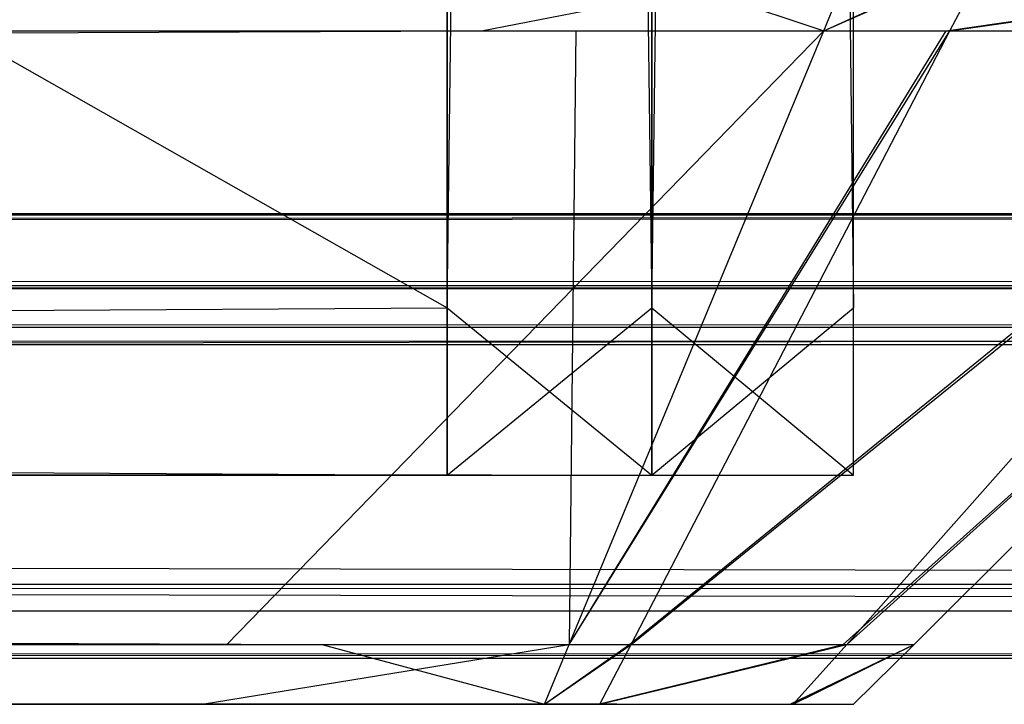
# Model space of a CAD drawing. Extents: x 0 to 0.418, y -0.27 to 0.
# Tile 82 of 129: x 0.404521 to 0.405839, y -0.269845 to -0.268928. Entities that reach past the tile are written whole.
import ezdxf

# ---------------------------------------------------------------- set-up
doc = ezdxf.new("R2010")
doc.units = 0
for name, color, linetype in [('L20_KORPUS1_1___REPLACEMTFOREMP', 7, 'CONTINUOUS'), ('L21_KORPUS1_0___REPLACEMTFOREMP', 7, 'CONTINUOUS'), ('L23_FRONT_FINION_1___REPLACEMTF', 7, 'CONTINUOUS'), ('L25_FRONT_FINION_1___REPLACEMTF', 7, 'CONTINUOUS'), ('L3_REGALELEMENT_0___REPLACEMTFO', 7, 'CONTINUOUS')]:
    doc.layers.add(name, color=color, linetype=linetype)

msp = doc.modelspace()

# ---------------------------------------------------------------- linework, layer by layer
at = {"layer": 'L20_KORPUS1_1___REPLACEMTFOREMP', "color": 8}
for points, invisible_edges in [([(0.417092, -0.000594), (0.209002, -0.26919), (0.209002, -0.000594), (0.417092, -0.000594)], 13), ([(0.209002, -0.26919), (0.417092, -0.000594), (0.417096, -0.26919), (0.209002, -0.26919)], 10), ([(0.209002, -0.269188, 0.007694), (0.417092, -0.000595, 0.007694), (0.209002, -0.000595, 0.007694), (0.209002, -0.269188, 0.007694)], 13), ([(0.417092, -0.000595, 0.007694), (0.209002, -0.269188, 0.007694), (0.417096, -0.269188, 0.007694), (0.417092, -0.000595, 0.007694)], 10), ([(0.417096, -0.269284, 0.007694), (0.209002, -0.269188, 0.007694), (0.209002, -0.269284, 0.007694), (0.417096, -0.269284, 0.007694)], 13), ([(0.209002, -0.269188, 0.007694), (0.417096, -0.269284, 0.007694), (0.417096, -0.269188, 0.007694), (0.209002, -0.269188, 0.007694)], 14), ([(0.417096, -0.26919), (0.209002, -0.269284), (0.209002, -0.26919), (0.417096, -0.26919)], 13), ([(0.209002, -0.269284), (0.417096, -0.26919), (0.417096, -0.269284), (0.209002, -0.269284)], 14), ([(0.417129, -0.269363, 0.00008), (0.209002, -0.269284), (0.417096, -0.269284), (0.417129, -0.269363, 0.00008)], 13), ([(0.209002, -0.269284), (0.417129, -0.269363, 0.00008), (0.209002, -0.269363, 0.00008), (0.209002, -0.269284)], 14), ([(0.417096, -0.269284, 0.007694), (0.209002, -0.26934, 0.007637), (0.417119, -0.26934, 0.007637), (0.417096, -0.269284, 0.007694)], 13), ([(0.209002, -0.26934, 0.007637), (0.417096, -0.269284, 0.007694), (0.209002, -0.269284, 0.007694), (0.209002, -0.26934, 0.007637)], 14), ([(0.417119, -0.26934, 0.007637), (0.209002, -0.269684, 0.007293), (0.417262, -0.269684, 0.007293), (0.417119, -0.26934, 0.007637)], 13), ([(0.209002, -0.269684, 0.007293), (0.417119, -0.26934, 0.007637), (0.209002, -0.26934, 0.007637), (0.209002, -0.269684, 0.007293)], 14), ([(0.417276, -0.26972, 0.000436), (0.209002, -0.269363, 0.00008), (0.417129, -0.269363, 0.00008), (0.417276, -0.26972, 0.000436)], 13), ([(0.209002, -0.269363, 0.00008), (0.417276, -0.26972, 0.000436), (0.209002, -0.26972, 0.000436), (0.209002, -0.269363, 0.00008)], 14), ([(0.417262, -0.269684, 0.007293), (0.209002, -0.269783, 0.007194), (0.417303, -0.269783, 0.007194), (0.417262, -0.269684, 0.007293)], 13), ([(0.209002, -0.269783, 0.007194), (0.417262, -0.269684, 0.007293), (0.209002, -0.269684, 0.007293), (0.209002, -0.269783, 0.007194)], 14), ([(0.417303, -0.269783, 0.0005), (0.209002, -0.26972, 0.000436), (0.417276, -0.26972, 0.000436), (0.417303, -0.269783, 0.0005)], 13), ([(0.209002, -0.26972, 0.000436), (0.417303, -0.269783, 0.0005), (0.209002, -0.269783, 0.0005), (0.209002, -0.26972, 0.000436)], 14), ([(0.417303, -0.269783, 0.000566), (0.209002, -0.269783, 0.0005), (0.417303, -0.269783, 0.0005), (0.417303, -0.269783, 0.000566)], 13), ([(0.209002, -0.269783, 0.0005), (0.417303, -0.269783, 0.000566), (0.209002, -0.269783, 0.000566), (0.209002, -0.269783, 0.0005)], 14), ([(0.417303, -0.269783, 0.007022), (0.209002, -0.269783, 0.000566), (0.417303, -0.269783, 0.000566), (0.417303, -0.269783, 0.007022)], 13), ([(0.209002, -0.269783, 0.000566), (0.417303, -0.269783, 0.007022), (0.209002, -0.269783, 0.007022), (0.209002, -0.269783, 0.000566)], 14), ([(0.417303, -0.269783, 0.007194), (0.209002, -0.269783, 0.007022), (0.417303, -0.269783, 0.007022), (0.417303, -0.269783, 0.007194)], 13), ([(0.209002, -0.269783, 0.007022), (0.417303, -0.269783, 0.007194), (0.209002, -0.269783, 0.007194), (0.209002, -0.269783, 0.007022)], 14)]:
    msp.add_3dface(points, dxfattribs=dict(at, invisible_edges=invisible_edges))
at = {"layer": 'L21_KORPUS1_0___REPLACEMTFOREMP', "color": 8}
for points, invisible_edges in [([(0.209002, -0.26919, 1.516), (0.417092, -0.000594, 1.516), (0.209002, -0.000594, 1.516), (0.209002, -0.26919, 1.516)], 13), ([(0.417092, -0.000594, 1.516), (0.209002, -0.26919, 1.516), (0.417096, -0.26919, 1.516), (0.417092, -0.000594, 1.516)], 10), ([(0.417092, -0.000595, 1.508306), (0.209002, -0.269188, 1.508306), (0.209002, -0.000595, 1.508306), (0.417092, -0.000595, 1.508306)], 13), ([(0.209002, -0.269188, 1.508306), (0.417092, -0.000595, 1.508306), (0.417096, -0.269188, 1.508306), (0.209002, -0.269188, 1.508306)], 10), ([(0.417096, -0.269188, 1.508306), (0.209002, -0.269284, 1.508306), (0.209002, -0.269188, 1.508306), (0.417096, -0.269188, 1.508306)], 13), ([(0.209002, -0.269284, 1.508306), (0.417096, -0.269188, 1.508306), (0.417096, -0.269284, 1.508306), (0.209002, -0.269284, 1.508306)], 14), ([(0.417096, -0.269284, 1.516), (0.209002, -0.26919, 1.516), (0.209002, -0.269284, 1.516), (0.417096, -0.269284, 1.516)], 13), ([(0.209002, -0.26919, 1.516), (0.417096, -0.269284, 1.516), (0.417096, -0.26919, 1.516), (0.209002, -0.26919, 1.516)], 14), ([(0.417096, -0.269284, 1.516), (0.209002, -0.269363, 1.51592), (0.417129, -0.269363, 1.51592), (0.417096, -0.269284, 1.516)], 13), ([(0.209002, -0.269363, 1.51592), (0.417096, -0.269284, 1.516), (0.209002, -0.269284, 1.516), (0.209002, -0.269363, 1.51592)], 14), ([(0.417119, -0.26934, 1.508363), (0.209002, -0.269284, 1.508306), (0.417096, -0.269284, 1.508306), (0.417119, -0.26934, 1.508363)], 13), ([(0.209002, -0.269284, 1.508306), (0.417119, -0.26934, 1.508363), (0.209002, -0.26934, 1.508363), (0.209002, -0.269284, 1.508306)], 14), ([(0.417262, -0.269684, 1.508707), (0.209002, -0.26934, 1.508363), (0.417119, -0.26934, 1.508363), (0.417262, -0.269684, 1.508707)], 13), ([(0.209002, -0.26934, 1.508363), (0.417262, -0.269684, 1.508707), (0.209002, -0.269684, 1.508707), (0.209002, -0.26934, 1.508363)], 14), ([(0.417276, -0.26972, 1.515564), (0.209002, -0.269363, 1.51592), (0.209002, -0.26972, 1.515564), (0.417276, -0.26972, 1.515564)], 13), ([(0.209002, -0.269363, 1.51592), (0.417276, -0.26972, 1.515564), (0.417129, -0.269363, 1.51592), (0.209002, -0.269363, 1.51592)], 14), ([(0.417303, -0.269783, 1.508806), (0.209002, -0.269684, 1.508707), (0.417262, -0.269684, 1.508707), (0.417303, -0.269783, 1.508806)], 13), ([(0.209002, -0.269684, 1.508707), (0.417303, -0.269783, 1.508806), (0.209002, -0.269783, 1.508806), (0.209002, -0.269684, 1.508707)], 14), ([(0.417303, -0.269783, 1.5155), (0.209002, -0.26972, 1.515564), (0.209002, -0.269783, 1.5155), (0.417303, -0.269783, 1.5155)], 13), ([(0.209002, -0.26972, 1.515564), (0.417303, -0.269783, 1.5155), (0.417276, -0.26972, 1.515564), (0.209002, -0.26972, 1.515564)], 14), ([(0.417303, -0.269783, 1.515434), (0.209002, -0.269783, 1.5155), (0.209002, -0.269783, 1.515434), (0.417303, -0.269783, 1.515434)], 13), ([(0.209002, -0.269783, 1.5155), (0.417303, -0.269783, 1.515434), (0.417303, -0.269783, 1.5155), (0.209002, -0.269783, 1.5155)], 14), ([(0.417303, -0.269783, 1.508978), (0.209002, -0.269783, 1.515434), (0.209002, -0.269783, 1.508978), (0.417303, -0.269783, 1.508978)], 13), ([(0.209002, -0.269783, 1.515434), (0.417303, -0.269783, 1.508978), (0.417303, -0.269783, 1.515434), (0.209002, -0.269783, 1.515434)], 14), ([(0.417303, -0.269783, 1.508806), (0.209002, -0.269783, 1.508978), (0.209002, -0.269783, 1.508806), (0.417303, -0.269783, 1.508806)], 13), ([(0.209002, -0.269783, 1.508978), (0.417303, -0.269783, 1.508806), (0.417303, -0.269783, 1.508978), (0.209002, -0.269783, 1.508978)], 14)]:
    msp.add_3dface(points, dxfattribs=dict(at, invisible_edges=invisible_edges))
at = {"layer": 'L23_FRONT_FINION_1___REPLACEMTF', "color": 8}
for points, invisible_edges in [([(0.405265, -0.268943, 0.928102), (0.209002, -0.268846, 0.928005), (0.405306, -0.268846, 0.928005), (0.405265, -0.268943, 0.928102)], 13), ([(0.209002, -0.268846, 0.928005), (0.405265, -0.268943, 0.928102), (0.209002, -0.268943, 0.928102), (0.209002, -0.268846, 0.928005)], 14), ([(0.405179, -0.268846, 1.50489), (0.209002, -0.268943, 1.504792), (0.405139, -0.268943, 1.504792), (0.405179, -0.268846, 1.50489)], 13), ([(0.209002, -0.268943, 1.504792), (0.405179, -0.268846, 1.50489), (0.209002, -0.268846, 1.50489), (0.209002, -0.268943, 1.504792)], 14), ([(0.405637, -0.268846, 1.50489), (0.405139, -0.268943, 1.504792), (0.405597, -0.268943, 1.504792), (0.405637, -0.268846, 1.50489)], 13), ([(0.405139, -0.268943, 1.504792), (0.405637, -0.268846, 1.50489), (0.405179, -0.268846, 1.50489), (0.405139, -0.268943, 1.504792)], 14), ([(0.405306, -0.268846, 0.928005), (0.405597, -0.268943, 0.928102), (0.405265, -0.268943, 0.928102), (0.405306, -0.268846, 0.928005)], 14), ([(0.405597, -0.268943, 0.928102), (0.405306, -0.268846, 0.928005), (0.405637, -0.268846, 0.928005), (0.405597, -0.268943, 0.928102)], 13), ([(0.405811, -0.268846, 1.504715), (0.405597, -0.268943, 1.504792), (0.405761, -0.268943, 1.504628), (0.405811, -0.268846, 1.504715)], 13), ([(0.405597, -0.268943, 1.504792), (0.405811, -0.268846, 1.504715), (0.405637, -0.268846, 1.50489), (0.405597, -0.268943, 1.504792)], 14), ([(0.405817, -0.268846, 0.928185), (0.405597, -0.268943, 0.928102), (0.405637, -0.268846, 0.928005), (0.405817, -0.268846, 0.928185)], 13), ([(0.405597, -0.268943, 0.928102), (0.405817, -0.268846, 0.928185), (0.405766, -0.268943, 0.928272), (0.405597, -0.268943, 0.928102)], 14), ([(0.406432, -0.268846, 1.504095), (0.405761, -0.268943, 1.504628), (0.406346, -0.268943, 1.504043), (0.406432, -0.268846, 1.504095)], 13), ([(0.405761, -0.268943, 1.504628), (0.406432, -0.268846, 1.504095), (0.405811, -0.268846, 1.504715), (0.405761, -0.268943, 1.504628)], 14), ([(0.406442, -0.268846, 0.92881), (0.405766, -0.268943, 0.928272), (0.405817, -0.268846, 0.928185), (0.406442, -0.268846, 0.92881)], 13), ([(0.405766, -0.268943, 0.928272), (0.406442, -0.268846, 0.92881), (0.406356, -0.268943, 0.928861), (0.405766, -0.268943, 0.928272)], 14), ([(0.404925, -0.269765, 0.928924), (0.209002, -0.268943, 0.928102), (0.405265, -0.268943, 0.928102), (0.404925, -0.269765, 0.928924)], 13), ([(0.209002, -0.268943, 0.928102), (0.404925, -0.269765, 0.928924), (0.209002, -0.269765, 0.928924), (0.209002, -0.268943, 0.928102)], 14), ([(0.405139, -0.268943, 1.504792), (0.209002, -0.269765, 1.50397), (0.404798, -0.269765, 1.50397), (0.405139, -0.268943, 1.504792)], 13), ([(0.209002, -0.269765, 1.50397), (0.405139, -0.268943, 1.504792), (0.209002, -0.268943, 1.504792), (0.209002, -0.269765, 1.50397)], 14), ([(0.405597, -0.268943, 1.504792), (0.404798, -0.269765, 1.50397), (0.405256, -0.269765, 1.50397), (0.405597, -0.268943, 1.504792)], 13), ([(0.404798, -0.269765, 1.50397), (0.405597, -0.268943, 1.504792), (0.405139, -0.268943, 1.504792), (0.404798, -0.269765, 1.50397)], 14), ([(0.405265, -0.268943, 0.928102), (0.405256, -0.269765, 0.928924), (0.404925, -0.269765, 0.928924), (0.405265, -0.268943, 0.928102)], 14), ([(0.405256, -0.269765, 0.928924), (0.405265, -0.268943, 0.928102), (0.405597, -0.268943, 0.928102), (0.405256, -0.269765, 0.928924)], 13), ([(0.405766, -0.268943, 0.928272), (0.405256, -0.269765, 0.928924), (0.405597, -0.268943, 0.928102), (0.405766, -0.268943, 0.928272)], 13), ([(0.405256, -0.269765, 0.928924), (0.405766, -0.268943, 0.928272), (0.405339, -0.269765, 0.929007), (0.405256, -0.269765, 0.928924)], 14), ([(0.405761, -0.268943, 1.504628), (0.405256, -0.269765, 1.50397), (0.405337, -0.269765, 1.50389), (0.405761, -0.268943, 1.504628)], 13), ([(0.405256, -0.269765, 1.50397), (0.405761, -0.268943, 1.504628), (0.405597, -0.268943, 1.504792), (0.405256, -0.269765, 1.50397)], 14), ([(0.406346, -0.268943, 1.504043), (0.405337, -0.269765, 1.50389), (0.405623, -0.269765, 1.503604), (0.406346, -0.268943, 1.504043)], 13), ([(0.405337, -0.269765, 1.50389), (0.406346, -0.268943, 1.504043), (0.405761, -0.268943, 1.504628), (0.405337, -0.269765, 1.50389)], 14), ([(0.406356, -0.268943, 0.928861), (0.405339, -0.269765, 0.929007), (0.405766, -0.268943, 0.928272), (0.406356, -0.268943, 0.928861)], 13), ([(0.405339, -0.269765, 0.929007), (0.406356, -0.268943, 0.928861), (0.405628, -0.269765, 0.929296), (0.405339, -0.269765, 0.929007)], 14), ([(0.40654, -0.268943, 1.50385), (0.405623, -0.269765, 1.503604), (0.405718, -0.269765, 1.503509), (0.40654, -0.268943, 1.50385)], 13), ([(0.405623, -0.269765, 1.503604), (0.40654, -0.268943, 1.50385), (0.406346, -0.268943, 1.504043), (0.405623, -0.269765, 1.503604)], 14), ([(0.40654, -0.268943, 0.929045), (0.405628, -0.269765, 0.929296), (0.406356, -0.268943, 0.928861), (0.40654, -0.268943, 0.929045)], 13), ([(0.405628, -0.269765, 0.929296), (0.40654, -0.268943, 0.929045), (0.405718, -0.269765, 0.929385), (0.405628, -0.269765, 0.929296)], 14), ([(0.40654, -0.268943, 0.929513), (0.405718, -0.269765, 0.929385), (0.40654, -0.268943, 0.929045), (0.40654, -0.268943, 0.929513)], 13), ([(0.405718, -0.269765, 0.929385), (0.40654, -0.268943, 0.929513), (0.405718, -0.269765, 0.929853), (0.405718, -0.269765, 0.929385)], 14), ([(0.40654, -0.268943, 1.503338), (0.405718, -0.269765, 0.929853), (0.40654, -0.268943, 0.929513), (0.40654, -0.268943, 1.503338)], 13), ([(0.405718, -0.269765, 0.929853), (0.40654, -0.268943, 1.503338), (0.405718, -0.269765, 1.502999), (0.405718, -0.269765, 0.929853)], 14), ([(0.40654, -0.268943, 1.503338), (0.405718, -0.269765, 1.503509), (0.405718, -0.269765, 1.502999), (0.40654, -0.268943, 1.503338)], 13), ([(0.405718, -0.269765, 1.503509), (0.40654, -0.268943, 1.503338), (0.40654, -0.268943, 1.50385), (0.405718, -0.269765, 1.503509)], 14), ([(0.404798, -0.269765, 1.50397), (0.209002, -0.269845, 1.50389), (0.404765, -0.269845, 1.50389), (0.404798, -0.269765, 1.50397)], 13), ([(0.209002, -0.269845, 1.50389), (0.404798, -0.269765, 1.50397), (0.209002, -0.269765, 1.50397), (0.209002, -0.269845, 1.50389)], 14), ([(0.404892, -0.269845, 0.929005), (0.209002, -0.269765, 0.928924), (0.404925, -0.269765, 0.928924), (0.404892, -0.269845, 0.929005)], 13), ([(0.209002, -0.269765, 0.928924), (0.404892, -0.269845, 0.929005), (0.209002, -0.269845, 0.929005), (0.209002, -0.269765, 0.928924)], 14), ([(0.405256, -0.269765, 1.50397), (0.404765, -0.269845, 1.50389), (0.405223, -0.269845, 1.50389), (0.405256, -0.269765, 1.50397)], 13), ([(0.404765, -0.269845, 1.50389), (0.405256, -0.269765, 1.50397), (0.404798, -0.269765, 1.50397), (0.404765, -0.269845, 1.50389)], 14), ([(0.404925, -0.269765, 0.928924), (0.405223, -0.269845, 0.929005), (0.404892, -0.269845, 0.929005), (0.404925, -0.269765, 0.928924)], 14), ([(0.405223, -0.269845, 0.929005), (0.404925, -0.269765, 0.928924), (0.405256, -0.269765, 0.928924), (0.405223, -0.269845, 0.929005)], 13), ([(0.405337, -0.269765, 1.50389), (0.405223, -0.269845, 1.50389), (0.405295, -0.269845, 1.503818), (0.405337, -0.269765, 1.50389)], 13), ([(0.405223, -0.269845, 1.50389), (0.405337, -0.269765, 1.50389), (0.405256, -0.269765, 1.50397), (0.405223, -0.269845, 1.50389)], 14), ([(0.405339, -0.269765, 0.929007), (0.405223, -0.269845, 0.929005), (0.405256, -0.269765, 0.928924), (0.405339, -0.269765, 0.929007)], 13), ([(0.405223, -0.269845, 0.929005), (0.405339, -0.269765, 0.929007), (0.405297, -0.269845, 0.929079), (0.405223, -0.269845, 0.929005)], 14), ([(0.405623, -0.269765, 1.503604), (0.405295, -0.269845, 1.503818), (0.405552, -0.269845, 1.503561), (0.405623, -0.269765, 1.503604)], 13), ([(0.405295, -0.269845, 1.503818), (0.405623, -0.269765, 1.503604), (0.405337, -0.269765, 1.50389), (0.405295, -0.269845, 1.503818)], 14), ([(0.405628, -0.269765, 0.929296), (0.405297, -0.269845, 0.929079), (0.405339, -0.269765, 0.929007), (0.405628, -0.269765, 0.929296)], 13), ([(0.405297, -0.269845, 0.929079), (0.405628, -0.269765, 0.929296), (0.405556, -0.269845, 0.929338), (0.405297, -0.269845, 0.929079)], 14), ([(0.405718, -0.269765, 1.503509), (0.405552, -0.269845, 1.503561), (0.405637, -0.269845, 1.503476), (0.405718, -0.269765, 1.503509)], 13), ([(0.405552, -0.269845, 1.503561), (0.405718, -0.269765, 1.503509), (0.405623, -0.269765, 1.503604), (0.405552, -0.269845, 1.503561)], 14), ([(0.405718, -0.269765, 0.929385), (0.405556, -0.269845, 0.929338), (0.405628, -0.269765, 0.929296), (0.405718, -0.269765, 0.929385)], 13), ([(0.405556, -0.269845, 0.929338), (0.405718, -0.269765, 0.929385), (0.405637, -0.269845, 0.929419), (0.405556, -0.269845, 0.929338)], 14), ([(0.405718, -0.269765, 1.502999), (0.405637, -0.269845, 1.503476), (0.405637, -0.269845, 1.502965), (0.405718, -0.269765, 1.502999)], 13), ([(0.405637, -0.269845, 1.503476), (0.405718, -0.269765, 1.502999), (0.405718, -0.269765, 1.503509), (0.405637, -0.269845, 1.503476)], 14), ([(0.405718, -0.269765, 1.502999), (0.405637, -0.269845, 0.929886), (0.405718, -0.269765, 0.929853), (0.405718, -0.269765, 1.502999)], 13), ([(0.405637, -0.269845, 0.929886), (0.405718, -0.269765, 1.502999), (0.405637, -0.269845, 1.502965), (0.405637, -0.269845, 0.929886)], 14), ([(0.405718, -0.269765, 0.929853), (0.405637, -0.269845, 0.929419), (0.405718, -0.269765, 0.929385), (0.405718, -0.269765, 0.929853)], 13), ([(0.405637, -0.269845, 0.929419), (0.405718, -0.269765, 0.929853), (0.405637, -0.269845, 0.929886), (0.405637, -0.269845, 0.929419)], 14), ([(0.404765, -0.269845, 1.50389), (0.209002, -0.269845, 1.503556), (0.404765, -0.269845, 1.503556), (0.404765, -0.269845, 1.50389)], 13), ([(0.209002, -0.269845, 1.503556), (0.404765, -0.269845, 1.50389), (0.209002, -0.269845, 1.50389), (0.209002, -0.269845, 1.503556)], 14), ([(0.404736, -0.269845, 0.929338), (0.209002, -0.269845, 0.929005), (0.404892, -0.269845, 0.929005), (0.404736, -0.269845, 0.929338)], 13), ([(0.209002, -0.269845, 0.929005), (0.404736, -0.269845, 0.929338), (0.209002, -0.269845, 0.929338), (0.209002, -0.269845, 0.929005)], 14), ([(0.404736, -0.269845, 0.929338), (0.40532, -0.269845, 0.929574), (0.209002, -0.269845, 0.929338), (0.404736, -0.269845, 0.929338)], 13), ([(0.209002, -0.269845, 0.929338), (0.40532, -0.269845, 0.929574), (0.209002, -0.269845, 1.503556), (0.209002, -0.269845, 0.929338)], 10), ([(0.209002, -0.269845, 1.503556), (0.40532, -0.269845, 0.929574), (0.405303, -0.269845, 0.929747), (0.209002, -0.269845, 1.503556)], 13), ([(0.209002, -0.269845, 1.503556), (0.405303, -0.269845, 0.929747), (0.405303, -0.269845, 0.930013), (0.209002, -0.269845, 1.503556)], 10), ([(0.209002, -0.269845, 1.503556), (0.405303, -0.269845, 0.930013), (0.405303, -0.269845, 1.502965), (0.209002, -0.269845, 1.503556)], 13), ([(0.209002, -0.269845, 1.503556), (0.405303, -0.269845, 1.502965), (0.405303, -0.269845, 1.503171), (0.209002, -0.269845, 1.503556)], 10), ([(0.209002, -0.269845, 1.503556), (0.405303, -0.269845, 1.503171), (0.405316, -0.269845, 1.503325), (0.209002, -0.269845, 1.503556)], 15), ([(0.209002, -0.269845, 1.503556), (0.405316, -0.269845, 1.503325), (0.405059, -0.269845, 1.503546), (0.209002, -0.269845, 1.503556)], 15), ([(0.209002, -0.269845, 1.503556), (0.405059, -0.269845, 1.503546), (0.404902, -0.269845, 1.503556), (0.209002, -0.269845, 1.503556)], 15), ([(0.209002, -0.269845, 1.503556), (0.404902, -0.269845, 1.503556), (0.404765, -0.269845, 1.503556), (0.209002, -0.269845, 1.503556)], 11), ([(0.404892, -0.269845, 0.929005), (0.40494, -0.269845, 0.929338), (0.404736, -0.269845, 0.929338), (0.404892, -0.269845, 0.929005)], 14), ([(0.40494, -0.269845, 0.929338), (0.40532, -0.269845, 0.929574), (0.404736, -0.269845, 0.929338), (0.40494, -0.269845, 0.929338)], 10), ([(0.405223, -0.269845, 1.50389), (0.404765, -0.269845, 1.503556), (0.404902, -0.269845, 1.503556), (0.405223, -0.269845, 1.50389)], 13), ([(0.404765, -0.269845, 1.503556), (0.405223, -0.269845, 1.50389), (0.404765, -0.269845, 1.50389), (0.404765, -0.269845, 1.503556)], 14), ([(0.40494, -0.269845, 0.929338), (0.404892, -0.269845, 0.929005), (0.405223, -0.269845, 0.929005), (0.40494, -0.269845, 0.929338)], 13), ([(0.405295, -0.269845, 1.503818), (0.404902, -0.269845, 1.503556), (0.405059, -0.269845, 1.503546), (0.405295, -0.269845, 1.503818)], 13), ([(0.404902, -0.269845, 1.503556), (0.405295, -0.269845, 1.503818), (0.405223, -0.269845, 1.50389), (0.404902, -0.269845, 1.503556)], 14), ([(0.405297, -0.269845, 0.929079), (0.40494, -0.269845, 0.929338), (0.405223, -0.269845, 0.929005), (0.405297, -0.269845, 0.929079)], 13), ([(0.40494, -0.269845, 0.929338), (0.405297, -0.269845, 0.929079), (0.405061, -0.269845, 0.929315), (0.40494, -0.269845, 0.929338)], 14), ([(0.40532, -0.269845, 0.929574), (0.40494, -0.269845, 0.929338), (0.405061, -0.269845, 0.929315), (0.40532, -0.269845, 0.929574)], 13), ([(0.405552, -0.269845, 1.503561), (0.405059, -0.269845, 1.503546), (0.405316, -0.269845, 1.503325), (0.405552, -0.269845, 1.503561)], 13), ([(0.405059, -0.269845, 1.503546), (0.405552, -0.269845, 1.503561), (0.405295, -0.269845, 1.503818), (0.405059, -0.269845, 1.503546)], 14), ([(0.405556, -0.269845, 0.929338), (0.405061, -0.269845, 0.929315), (0.405297, -0.269845, 0.929079), (0.405556, -0.269845, 0.929338)], 13), ([(0.405061, -0.269845, 0.929315), (0.405556, -0.269845, 0.929338), (0.40532, -0.269845, 0.929574), (0.405061, -0.269845, 0.929315)], 14), ([(0.40532, -0.269845, 0.929574), (0.405637, -0.269845, 0.929419), (0.405303, -0.269845, 0.929747), (0.40532, -0.269845, 0.929574)], 14), ([(0.405637, -0.269845, 1.503476), (0.405303, -0.269845, 1.502965), (0.405637, -0.269845, 1.502965), (0.405637, -0.269845, 1.503476)], 13), ([(0.405303, -0.269845, 1.502965), (0.405637, -0.269845, 1.503476), (0.405303, -0.269845, 1.503171), (0.405303, -0.269845, 1.502965)], 14), ([(0.405637, -0.269845, 0.929886), (0.405303, -0.269845, 0.929747), (0.405637, -0.269845, 0.929419), (0.405637, -0.269845, 0.929886)], 13), ([(0.405303, -0.269845, 0.929747), (0.405637, -0.269845, 0.929886), (0.405303, -0.269845, 0.930013), (0.405303, -0.269845, 0.929747)], 14), ([(0.405637, -0.269845, 1.503476), (0.405316, -0.269845, 1.503325), (0.405303, -0.269845, 1.503171), (0.405637, -0.269845, 1.503476)], 13), ([(0.405637, -0.269845, 1.502965), (0.405303, -0.269845, 0.930013), (0.405637, -0.269845, 0.929886), (0.405637, -0.269845, 1.502965)], 13), ([(0.405303, -0.269845, 0.930013), (0.405637, -0.269845, 1.502965), (0.405303, -0.269845, 1.502965), (0.405303, -0.269845, 0.930013)], 14), ([(0.405316, -0.269845, 1.503325), (0.405637, -0.269845, 1.503476), (0.405552, -0.269845, 1.503561), (0.405316, -0.269845, 1.503325)], 14), ([(0.405637, -0.269845, 0.929419), (0.40532, -0.269845, 0.929574), (0.405556, -0.269845, 0.929338), (0.405637, -0.269845, 0.929419)], 13)]:
    msp.add_3dface(points, dxfattribs=dict(at, invisible_edges=invisible_edges))
at = {"layer": 'L25_FRONT_FINION_1___REPLACEMTF', "color": 8}
for points, invisible_edges in [([(0.405265, -0.268943, 0.010208), (0.209002, -0.268846, 0.01011), (0.405306, -0.268846, 0.01011), (0.405265, -0.268943, 0.010208)], 13), ([(0.209002, -0.268846, 0.01011), (0.405265, -0.268943, 0.010208), (0.209002, -0.268943, 0.010208), (0.209002, -0.268846, 0.01011)], 14), ([(0.405179, -0.268846, 0.586995), (0.209002, -0.268943, 0.586898), (0.405139, -0.268943, 0.586898), (0.405179, -0.268846, 0.586995)], 13), ([(0.209002, -0.268943, 0.586898), (0.405179, -0.268846, 0.586995), (0.209002, -0.268846, 0.586995), (0.209002, -0.268943, 0.586898)], 14), ([(0.405637, -0.268846, 0.586995), (0.405139, -0.268943, 0.586898), (0.405597, -0.268943, 0.586898), (0.405637, -0.268846, 0.586995)], 13), ([(0.405139, -0.268943, 0.586898), (0.405637, -0.268846, 0.586995), (0.405179, -0.268846, 0.586995), (0.405139, -0.268943, 0.586898)], 14), ([(0.405306, -0.268846, 0.01011), (0.405597, -0.268943, 0.010208), (0.405265, -0.268943, 0.010208), (0.405306, -0.268846, 0.01011)], 14), ([(0.405597, -0.268943, 0.010208), (0.405306, -0.268846, 0.01011), (0.405637, -0.268846, 0.01011), (0.405597, -0.268943, 0.010208)], 13), ([(0.405811, -0.268846, 0.586821), (0.405597, -0.268943, 0.586898), (0.405761, -0.268943, 0.586734), (0.405811, -0.268846, 0.586821)], 13), ([(0.405597, -0.268943, 0.586898), (0.405811, -0.268846, 0.586821), (0.405637, -0.268846, 0.586995), (0.405597, -0.268943, 0.586898)], 14), ([(0.405817, -0.268846, 0.01029), (0.405597, -0.268943, 0.010208), (0.405637, -0.268846, 0.01011), (0.405817, -0.268846, 0.01029)], 13), ([(0.405597, -0.268943, 0.010208), (0.405817, -0.268846, 0.01029), (0.405766, -0.268943, 0.010377), (0.405597, -0.268943, 0.010208)], 14), ([(0.406432, -0.268846, 0.586201), (0.405761, -0.268943, 0.586734), (0.406346, -0.268943, 0.586149), (0.406432, -0.268846, 0.586201)], 13), ([(0.405761, -0.268943, 0.586734), (0.406432, -0.268846, 0.586201), (0.405811, -0.268846, 0.586821), (0.405761, -0.268943, 0.586734)], 14), ([(0.406442, -0.268846, 0.010916), (0.405766, -0.268943, 0.010377), (0.405817, -0.268846, 0.01029), (0.406442, -0.268846, 0.010916)], 13), ([(0.405766, -0.268943, 0.010377), (0.406442, -0.268846, 0.010916), (0.406356, -0.268943, 0.010967), (0.405766, -0.268943, 0.010377)], 14), ([(0.404925, -0.269765, 0.01103), (0.209002, -0.268943, 0.010208), (0.405265, -0.268943, 0.010208), (0.404925, -0.269765, 0.01103)], 13), ([(0.209002, -0.268943, 0.010208), (0.404925, -0.269765, 0.01103), (0.209002, -0.269765, 0.01103), (0.209002, -0.268943, 0.010208)], 14), ([(0.405139, -0.268943, 0.586898), (0.209002, -0.269765, 0.586076), (0.404798, -0.269765, 0.586076), (0.405139, -0.268943, 0.586898)], 13), ([(0.209002, -0.269765, 0.586076), (0.405139, -0.268943, 0.586898), (0.209002, -0.268943, 0.586898), (0.209002, -0.269765, 0.586076)], 14), ([(0.405597, -0.268943, 0.586898), (0.404798, -0.269765, 0.586076), (0.405256, -0.269765, 0.586076), (0.405597, -0.268943, 0.586898)], 13), ([(0.404798, -0.269765, 0.586076), (0.405597, -0.268943, 0.586898), (0.405139, -0.268943, 0.586898), (0.404798, -0.269765, 0.586076)], 14), ([(0.405265, -0.268943, 0.010208), (0.405256, -0.269765, 0.01103), (0.404925, -0.269765, 0.01103), (0.405265, -0.268943, 0.010208)], 14), ([(0.405256, -0.269765, 0.01103), (0.405265, -0.268943, 0.010208), (0.405597, -0.268943, 0.010208), (0.405256, -0.269765, 0.01103)], 13), ([(0.405766, -0.268943, 0.010377), (0.405256, -0.269765, 0.01103), (0.405597, -0.268943, 0.010208), (0.405766, -0.268943, 0.010377)], 13), ([(0.405256, -0.269765, 0.01103), (0.405766, -0.268943, 0.010377), (0.405339, -0.269765, 0.011113), (0.405256, -0.269765, 0.01103)], 14), ([(0.405761, -0.268943, 0.586734), (0.405256, -0.269765, 0.586076), (0.405337, -0.269765, 0.585996), (0.405761, -0.268943, 0.586734)], 13), ([(0.405256, -0.269765, 0.586076), (0.405761, -0.268943, 0.586734), (0.405597, -0.268943, 0.586898), (0.405256, -0.269765, 0.586076)], 14), ([(0.406346, -0.268943, 0.586149), (0.405337, -0.269765, 0.585996), (0.405623, -0.269765, 0.585709), (0.406346, -0.268943, 0.586149)], 13), ([(0.405337, -0.269765, 0.585996), (0.406346, -0.268943, 0.586149), (0.405761, -0.268943, 0.586734), (0.405337, -0.269765, 0.585996)], 14), ([(0.406356, -0.268943, 0.010967), (0.405339, -0.269765, 0.011113), (0.405766, -0.268943, 0.010377), (0.406356, -0.268943, 0.010967)], 13), ([(0.405339, -0.269765, 0.011113), (0.406356, -0.268943, 0.010967), (0.405628, -0.269765, 0.011401), (0.405339, -0.269765, 0.011113)], 14), ([(0.40654, -0.268943, 0.585955), (0.405623, -0.269765, 0.585709), (0.405718, -0.269765, 0.585615), (0.40654, -0.268943, 0.585955)], 13), ([(0.405623, -0.269765, 0.585709), (0.40654, -0.268943, 0.585955), (0.406346, -0.268943, 0.586149), (0.405623, -0.269765, 0.585709)], 14), ([(0.40654, -0.268943, 0.011151), (0.405628, -0.269765, 0.011401), (0.406356, -0.268943, 0.010967), (0.40654, -0.268943, 0.011151)], 13), ([(0.405628, -0.269765, 0.011401), (0.40654, -0.268943, 0.011151), (0.405718, -0.269765, 0.011491), (0.405628, -0.269765, 0.011401)], 14), ([(0.40654, -0.268943, 0.011619), (0.405718, -0.269765, 0.011491), (0.40654, -0.268943, 0.011151), (0.40654, -0.268943, 0.011619)], 13), ([(0.405718, -0.269765, 0.011491), (0.40654, -0.268943, 0.011619), (0.405718, -0.269765, 0.011959), (0.405718, -0.269765, 0.011491)], 14), ([(0.40654, -0.268943, 0.585444), (0.405718, -0.269765, 0.011959), (0.40654, -0.268943, 0.011619), (0.40654, -0.268943, 0.585444)], 13), ([(0.405718, -0.269765, 0.011959), (0.40654, -0.268943, 0.585444), (0.405718, -0.269765, 0.585104), (0.405718, -0.269765, 0.011959)], 14), ([(0.40654, -0.268943, 0.585444), (0.405718, -0.269765, 0.585615), (0.405718, -0.269765, 0.585104), (0.40654, -0.268943, 0.585444)], 13), ([(0.405718, -0.269765, 0.585615), (0.40654, -0.268943, 0.585444), (0.40654, -0.268943, 0.585955), (0.405718, -0.269765, 0.585615)], 14), ([(0.404798, -0.269765, 0.586076), (0.209002, -0.269845, 0.585995), (0.404765, -0.269845, 0.585995), (0.404798, -0.269765, 0.586076)], 13), ([(0.209002, -0.269845, 0.585995), (0.404798, -0.269765, 0.586076), (0.209002, -0.269765, 0.586076), (0.209002, -0.269845, 0.585995)], 14), ([(0.404892, -0.269845, 0.01111), (0.209002, -0.269765, 0.01103), (0.404925, -0.269765, 0.01103), (0.404892, -0.269845, 0.01111)], 13), ([(0.209002, -0.269765, 0.01103), (0.404892, -0.269845, 0.01111), (0.209002, -0.269845, 0.01111), (0.209002, -0.269765, 0.01103)], 14), ([(0.405256, -0.269765, 0.586076), (0.404765, -0.269845, 0.585995), (0.405223, -0.269845, 0.585995), (0.405256, -0.269765, 0.586076)], 13), ([(0.404765, -0.269845, 0.585995), (0.405256, -0.269765, 0.586076), (0.404798, -0.269765, 0.586076), (0.404765, -0.269845, 0.585995)], 14), ([(0.404925, -0.269765, 0.01103), (0.405223, -0.269845, 0.01111), (0.404892, -0.269845, 0.01111), (0.404925, -0.269765, 0.01103)], 14), ([(0.405223, -0.269845, 0.01111), (0.404925, -0.269765, 0.01103), (0.405256, -0.269765, 0.01103), (0.405223, -0.269845, 0.01111)], 13), ([(0.405337, -0.269765, 0.585996), (0.405223, -0.269845, 0.585995), (0.405295, -0.269845, 0.585923), (0.405337, -0.269765, 0.585996)], 13), ([(0.405223, -0.269845, 0.585995), (0.405337, -0.269765, 0.585996), (0.405256, -0.269765, 0.586076), (0.405223, -0.269845, 0.585995)], 14), ([(0.405339, -0.269765, 0.011113), (0.405223, -0.269845, 0.01111), (0.405256, -0.269765, 0.01103), (0.405339, -0.269765, 0.011113)], 13), ([(0.405223, -0.269845, 0.01111), (0.405339, -0.269765, 0.011113), (0.405297, -0.269845, 0.011185), (0.405223, -0.269845, 0.01111)], 14), ([(0.405623, -0.269765, 0.585709), (0.405295, -0.269845, 0.585923), (0.405552, -0.269845, 0.585666), (0.405623, -0.269765, 0.585709)], 13), ([(0.405295, -0.269845, 0.585923), (0.405623, -0.269765, 0.585709), (0.405337, -0.269765, 0.585996), (0.405295, -0.269845, 0.585923)], 14), ([(0.405628, -0.269765, 0.011401), (0.405297, -0.269845, 0.011185), (0.405339, -0.269765, 0.011113), (0.405628, -0.269765, 0.011401)], 13), ([(0.405297, -0.269845, 0.011185), (0.405628, -0.269765, 0.011401), (0.405556, -0.269845, 0.011444), (0.405297, -0.269845, 0.011185)], 14), ([(0.405718, -0.269765, 0.585615), (0.405552, -0.269845, 0.585666), (0.405637, -0.269845, 0.585581), (0.405718, -0.269765, 0.585615)], 13), ([(0.405552, -0.269845, 0.585666), (0.405718, -0.269765, 0.585615), (0.405623, -0.269765, 0.585709), (0.405552, -0.269845, 0.585666)], 14), ([(0.405718, -0.269765, 0.011491), (0.405556, -0.269845, 0.011444), (0.405628, -0.269765, 0.011401), (0.405718, -0.269765, 0.011491)], 13), ([(0.405556, -0.269845, 0.011444), (0.405718, -0.269765, 0.011491), (0.405637, -0.269845, 0.011524), (0.405556, -0.269845, 0.011444)], 14), ([(0.405718, -0.269765, 0.585104), (0.405637, -0.269845, 0.585581), (0.405637, -0.269845, 0.585071), (0.405718, -0.269765, 0.585104)], 13), ([(0.405637, -0.269845, 0.585581), (0.405718, -0.269765, 0.585104), (0.405718, -0.269765, 0.585615), (0.405637, -0.269845, 0.585581)], 14), ([(0.405718, -0.269765, 0.585104), (0.405637, -0.269845, 0.011992), (0.405718, -0.269765, 0.011959), (0.405718, -0.269765, 0.585104)], 13), ([(0.405637, -0.269845, 0.011992), (0.405718, -0.269765, 0.585104), (0.405637, -0.269845, 0.585071), (0.405637, -0.269845, 0.011992)], 14), ([(0.405718, -0.269765, 0.011959), (0.405637, -0.269845, 0.011524), (0.405718, -0.269765, 0.011491), (0.405718, -0.269765, 0.011959)], 13), ([(0.405637, -0.269845, 0.011524), (0.405718, -0.269765, 0.011959), (0.405637, -0.269845, 0.011992), (0.405637, -0.269845, 0.011524)], 14), ([(0.404765, -0.269845, 0.585995), (0.209002, -0.269845, 0.585662), (0.404765, -0.269845, 0.585662), (0.404765, -0.269845, 0.585995)], 13), ([(0.209002, -0.269845, 0.585662), (0.404765, -0.269845, 0.585995), (0.209002, -0.269845, 0.585995), (0.209002, -0.269845, 0.585662)], 14), ([(0.404736, -0.269845, 0.011444), (0.209002, -0.269845, 0.01111), (0.404892, -0.269845, 0.01111), (0.404736, -0.269845, 0.011444)], 13), ([(0.209002, -0.269845, 0.01111), (0.404736, -0.269845, 0.011444), (0.209002, -0.269845, 0.011444), (0.209002, -0.269845, 0.01111)], 14), ([(0.404736, -0.269845, 0.011444), (0.40532, -0.269845, 0.01168), (0.209002, -0.269845, 0.011444), (0.404736, -0.269845, 0.011444)], 13), ([(0.209002, -0.269845, 0.011444), (0.40532, -0.269845, 0.01168), (0.209002, -0.269845, 0.585662), (0.209002, -0.269845, 0.011444)], 10), ([(0.209002, -0.269845, 0.585662), (0.40532, -0.269845, 0.01168), (0.405303, -0.269845, 0.011853), (0.209002, -0.269845, 0.585662)], 13), ([(0.209002, -0.269845, 0.585662), (0.405303, -0.269845, 0.011853), (0.405303, -0.269845, 0.012119), (0.209002, -0.269845, 0.585662)], 10), ([(0.209002, -0.269845, 0.585662), (0.405303, -0.269845, 0.012119), (0.405303, -0.269845, 0.585071), (0.209002, -0.269845, 0.585662)], 13), ([(0.209002, -0.269845, 0.585662), (0.405303, -0.269845, 0.585071), (0.405303, -0.269845, 0.585277), (0.209002, -0.269845, 0.585662)], 10), ([(0.209002, -0.269845, 0.585662), (0.405303, -0.269845, 0.585277), (0.405316, -0.269845, 0.58543), (0.209002, -0.269845, 0.585662)], 15), ([(0.209002, -0.269845, 0.585662), (0.405316, -0.269845, 0.58543), (0.405059, -0.269845, 0.585652), (0.209002, -0.269845, 0.585662)], 15), ([(0.209002, -0.269845, 0.585662), (0.405059, -0.269845, 0.585652), (0.404902, -0.269845, 0.585662), (0.209002, -0.269845, 0.585662)], 15), ([(0.209002, -0.269845, 0.585662), (0.404902, -0.269845, 0.585662), (0.404765, -0.269845, 0.585662), (0.209002, -0.269845, 0.585662)], 10), ([(0.404892, -0.269845, 0.01111), (0.40494, -0.269845, 0.011444), (0.404736, -0.269845, 0.011444), (0.404892, -0.269845, 0.01111)], 14), ([(0.40494, -0.269845, 0.011444), (0.40532, -0.269845, 0.01168), (0.404736, -0.269845, 0.011444), (0.40494, -0.269845, 0.011444)], 10), ([(0.405223, -0.269845, 0.585995), (0.404765, -0.269845, 0.585662), (0.404902, -0.269845, 0.585662), (0.405223, -0.269845, 0.585995)], 13), ([(0.404765, -0.269845, 0.585662), (0.405223, -0.269845, 0.585995), (0.404765, -0.269845, 0.585995), (0.404765, -0.269845, 0.585662)], 14), ([(0.40494, -0.269845, 0.011444), (0.404892, -0.269845, 0.01111), (0.405223, -0.269845, 0.01111), (0.40494, -0.269845, 0.011444)], 13), ([(0.405295, -0.269845, 0.585923), (0.404902, -0.269845, 0.585662), (0.405059, -0.269845, 0.585652), (0.405295, -0.269845, 0.585923)], 13), ([(0.404902, -0.269845, 0.585662), (0.405295, -0.269845, 0.585923), (0.405223, -0.269845, 0.585995), (0.404902, -0.269845, 0.585662)], 14), ([(0.405297, -0.269845, 0.011185), (0.40494, -0.269845, 0.011444), (0.405223, -0.269845, 0.01111), (0.405297, -0.269845, 0.011185)], 13), ([(0.40494, -0.269845, 0.011444), (0.405297, -0.269845, 0.011185), (0.405061, -0.269845, 0.011421), (0.40494, -0.269845, 0.011444)], 14), ([(0.40532, -0.269845, 0.01168), (0.40494, -0.269845, 0.011444), (0.405061, -0.269845, 0.011421), (0.40532, -0.269845, 0.01168)], 13), ([(0.405552, -0.269845, 0.585666), (0.405059, -0.269845, 0.585652), (0.405316, -0.269845, 0.58543), (0.405552, -0.269845, 0.585666)], 13), ([(0.405059, -0.269845, 0.585652), (0.405552, -0.269845, 0.585666), (0.405295, -0.269845, 0.585923), (0.405059, -0.269845, 0.585652)], 14), ([(0.405556, -0.269845, 0.011444), (0.405061, -0.269845, 0.011421), (0.405297, -0.269845, 0.011185), (0.405556, -0.269845, 0.011444)], 13), ([(0.405061, -0.269845, 0.011421), (0.405556, -0.269845, 0.011444), (0.40532, -0.269845, 0.01168), (0.405061, -0.269845, 0.011421)], 14), ([(0.40532, -0.269845, 0.01168), (0.405637, -0.269845, 0.011524), (0.405303, -0.269845, 0.011853), (0.40532, -0.269845, 0.01168)], 14), ([(0.405637, -0.269845, 0.585581), (0.405303, -0.269845, 0.585071), (0.405637, -0.269845, 0.585071), (0.405637, -0.269845, 0.585581)], 13), ([(0.405303, -0.269845, 0.585071), (0.405637, -0.269845, 0.585581), (0.405303, -0.269845, 0.585277), (0.405303, -0.269845, 0.585071)], 14), ([(0.405637, -0.269845, 0.011992), (0.405303, -0.269845, 0.011853), (0.405637, -0.269845, 0.011524), (0.405637, -0.269845, 0.011992)], 13), ([(0.405303, -0.269845, 0.011853), (0.405637, -0.269845, 0.011992), (0.405303, -0.269845, 0.012119), (0.405303, -0.269845, 0.011853)], 14), ([(0.405637, -0.269845, 0.585581), (0.405316, -0.269845, 0.58543), (0.405303, -0.269845, 0.585277), (0.405637, -0.269845, 0.585581)], 13), ([(0.405637, -0.269845, 0.585071), (0.405303, -0.269845, 0.012119), (0.405637, -0.269845, 0.011992), (0.405637, -0.269845, 0.585071)], 13), ([(0.405303, -0.269845, 0.012119), (0.405637, -0.269845, 0.585071), (0.405303, -0.269845, 0.585071), (0.405303, -0.269845, 0.012119)], 14), ([(0.405316, -0.269845, 0.58543), (0.405637, -0.269845, 0.585581), (0.405552, -0.269845, 0.585666), (0.405316, -0.269845, 0.58543)], 14), ([(0.405637, -0.269845, 0.011524), (0.40532, -0.269845, 0.01168), (0.405556, -0.269845, 0.011444), (0.405637, -0.269845, 0.011524)], 13)]:
    msp.add_3dface(points, dxfattribs=dict(at, invisible_edges=invisible_edges))
at = {"layer": 'L3_REGALELEMENT_0___REPLACEMTFO', "color": 40}
for points, invisible_edges in [([(0.405093, -0.247906, 0.591738), (0.36736, -0.269314, 0.591738), (0.36736, -0.247906, 0.591738), (0.405093, -0.247906, 0.591738)], 13), ([(0.36736, -0.269314, 0.591738), (0.405093, -0.247906, 0.591738), (0.405093, -0.269314, 0.591738), (0.36736, -0.269314, 0.591738)], 14), ([(0.405093, -0.269314, 0.924859), (0.36736, -0.247906, 0.924859), (0.36736, -0.269314, 0.924859), (0.405093, -0.269314, 0.924859)], 13), ([(0.36736, -0.247906, 0.924859), (0.405093, -0.269314, 0.924859), (0.405093, -0.247906, 0.924859), (0.36736, -0.247906, 0.924859)], 14), ([(0.405367, -0.269314, 0.924859), (0.405093, -0.247906, 0.924859), (0.405093, -0.269314, 0.924859), (0.405367, -0.269314, 0.924859)], 13), ([(0.405093, -0.247906, 0.924859), (0.405367, -0.269314, 0.924859), (0.405367, -0.247906, 0.924859), (0.405093, -0.247906, 0.924859)], 14), ([(0.405367, -0.247906, 0.591738), (0.405093, -0.269314, 0.591738), (0.405093, -0.247906, 0.591738), (0.405367, -0.247906, 0.591738)], 13), ([(0.405093, -0.269314, 0.591738), (0.405367, -0.247906, 0.591738), (0.405367, -0.269314, 0.591738), (0.405093, -0.269314, 0.591738)], 14), ([(0.405637, -0.269314, 0.924859), (0.405367, -0.247906, 0.924859), (0.405367, -0.269314, 0.924859), (0.405637, -0.269314, 0.924859)], 13), ([(0.405367, -0.247906, 0.924859), (0.405637, -0.269314, 0.924859), (0.405637, -0.247906, 0.924859), (0.405367, -0.247906, 0.924859)], 14), ([(0.405637, -0.247906, 0.591738), (0.405367, -0.269314, 0.591738), (0.405367, -0.247906, 0.591738), (0.405637, -0.247906, 0.591738)], 13), ([(0.405367, -0.269314, 0.591738), (0.405637, -0.247906, 0.591738), (0.405637, -0.269314, 0.591738), (0.405367, -0.269314, 0.591738)], 14), ([(0.405637, -0.247906, 0.924628), (0.405637, -0.269314, 0.924859), (0.405637, -0.269314, 0.924628), (0.405637, -0.247906, 0.924628)], 13), ([(0.405637, -0.269314, 0.924859), (0.405637, -0.247906, 0.924628), (0.405637, -0.247906, 0.924859), (0.405637, -0.269314, 0.924859)], 14), ([(0.405637, -0.247906, 0.592087), (0.405637, -0.269314, 0.924628), (0.405637, -0.269314, 0.592087), (0.405637, -0.247906, 0.592087)], 13), ([(0.405637, -0.269314, 0.924628), (0.405637, -0.247906, 0.592087), (0.405637, -0.247906, 0.924628), (0.405637, -0.269314, 0.924628)], 14), ([(0.405637, -0.247906, 0.591738), (0.405637, -0.269314, 0.592087), (0.405637, -0.269314, 0.591738), (0.405637, -0.247906, 0.591738)], 13), ([(0.405637, -0.269314, 0.592087), (0.405637, -0.247906, 0.591738), (0.405637, -0.247906, 0.592087), (0.405637, -0.269314, 0.592087)], 14), ([(0.405093, -0.269314, 0.591738), (0.36736, -0.269538, 0.591738), (0.36736, -0.269314, 0.591738), (0.405093, -0.269314, 0.591738)], 13), ([(0.36736, -0.269538, 0.591738), (0.405093, -0.269314, 0.591738), (0.405093, -0.269538, 0.591738), (0.36736, -0.269538, 0.591738)], 14), ([(0.405093, -0.269538, 0.924859), (0.36736, -0.269314, 0.924859), (0.36736, -0.269538, 0.924859), (0.405093, -0.269538, 0.924859)], 13), ([(0.36736, -0.269314, 0.924859), (0.405093, -0.269538, 0.924859), (0.405093, -0.269314, 0.924859), (0.36736, -0.269314, 0.924859)], 14), ([(0.405367, -0.269314, 0.591738), (0.405093, -0.269538, 0.591738), (0.405093, -0.269314, 0.591738), (0.405367, -0.269314, 0.591738)], 13), ([(0.405093, -0.269538, 0.591738), (0.405367, -0.269314, 0.591738), (0.405367, -0.269538, 0.591738), (0.405093, -0.269538, 0.591738)], 14), ([(0.405367, -0.269538, 0.924859), (0.405093, -0.269314, 0.924859), (0.405093, -0.269538, 0.924859), (0.405367, -0.269538, 0.924859)], 13), ([(0.405093, -0.269314, 0.924859), (0.405367, -0.269538, 0.924859), (0.405367, -0.269314, 0.924859), (0.405093, -0.269314, 0.924859)], 14), ([(0.405637, -0.269314, 0.591738), (0.405367, -0.269538, 0.591738), (0.405367, -0.269314, 0.591738), (0.405637, -0.269314, 0.591738)], 13), ([(0.405367, -0.269538, 0.591738), (0.405637, -0.269314, 0.591738), (0.405637, -0.269538, 0.591738), (0.405367, -0.269538, 0.591738)], 14), ([(0.405637, -0.269538, 0.924859), (0.405367, -0.269314, 0.924859), (0.405367, -0.269538, 0.924859), (0.405637, -0.269538, 0.924859)], 13), ([(0.405367, -0.269314, 0.924859), (0.405637, -0.269538, 0.924859), (0.405637, -0.269314, 0.924859), (0.405367, -0.269314, 0.924859)], 14), ([(0.405637, -0.269314, 0.591738), (0.405637, -0.269538, 0.592087), (0.405637, -0.269538, 0.591738), (0.405637, -0.269314, 0.591738)], 13), ([(0.405637, -0.269538, 0.592087), (0.405637, -0.269314, 0.591738), (0.405637, -0.269314, 0.592087), (0.405637, -0.269538, 0.592087)], 14), ([(0.405637, -0.269314, 0.592087), (0.405637, -0.269538, 0.924628), (0.405637, -0.269538, 0.592087), (0.405637, -0.269314, 0.592087)], 13), ([(0.405637, -0.269538, 0.924628), (0.405637, -0.269314, 0.592087), (0.405637, -0.269314, 0.924628), (0.405637, -0.269538, 0.924628)], 14), ([(0.405637, -0.269314, 0.924628), (0.405637, -0.269538, 0.924859), (0.405637, -0.269538, 0.924628), (0.405637, -0.269314, 0.924628)], 13), ([(0.405637, -0.269538, 0.924859), (0.405637, -0.269314, 0.924628), (0.405637, -0.269314, 0.924859), (0.405637, -0.269538, 0.924859)], 14), ([(0.404878, -0.269538, 0.924643), (0.364789, -0.269538, 0.921656), (0.40191, -0.269538, 0.921656), (0.404878, -0.269538, 0.924643)], 13), ([(0.364789, -0.269538, 0.921656), (0.404878, -0.269538, 0.924643), (0.367186, -0.269538, 0.924643), (0.364789, -0.269538, 0.921656)], 14), ([(0.405093, -0.269538, 0.924859), (0.367186, -0.269538, 0.924643), (0.404878, -0.269538, 0.924643), (0.405093, -0.269538, 0.924859)], 13), ([(0.367186, -0.269538, 0.924643), (0.405093, -0.269538, 0.924859), (0.36736, -0.269538, 0.924859), (0.367186, -0.269538, 0.924643)], 14), ([(0.40191, -0.269538, 0.594811), (0.367186, -0.269538, 0.591945), (0.404878, -0.269538, 0.591945), (0.40191, -0.269538, 0.594811)], 13), ([(0.36736, -0.269538, 0.591738), (0.404878, -0.269538, 0.591945), (0.367186, -0.269538, 0.591945), (0.36736, -0.269538, 0.591738)], 14), ([(0.404878, -0.269538, 0.591945), (0.36736, -0.269538, 0.591738), (0.405093, -0.269538, 0.591738), (0.404878, -0.269538, 0.591945)], 13), ([(0.404878, -0.269538, 0.591945), (0.40218, -0.269538, 0.594811), (0.40191, -0.269538, 0.594811), (0.404878, -0.269538, 0.591945)], 14), ([(0.405152, -0.269538, 0.924643), (0.40191, -0.269538, 0.921656), (0.40218, -0.269538, 0.921656), (0.405152, -0.269538, 0.924643)], 13), ([(0.40191, -0.269538, 0.921656), (0.405152, -0.269538, 0.924643), (0.404878, -0.269538, 0.924643), (0.40191, -0.269538, 0.921656)], 14), ([(0.405152, -0.269538, 0.591945), (0.402445, -0.269538, 0.594811), (0.40218, -0.269538, 0.594811), (0.405152, -0.269538, 0.591945)], 14), ([(0.405421, -0.269538, 0.924643), (0.40218, -0.269538, 0.921656), (0.402445, -0.269538, 0.921656), (0.405421, -0.269538, 0.924643)], 13), ([(0.40218, -0.269538, 0.921656), (0.405421, -0.269538, 0.924643), (0.405152, -0.269538, 0.924643), (0.40218, -0.269538, 0.921656)], 14), ([(0.40218, -0.269538, 0.594811), (0.404878, -0.269538, 0.591945), (0.405152, -0.269538, 0.591945), (0.40218, -0.269538, 0.594811)], 13), ([(0.402445, -0.269538, 0.594811), (0.405152, -0.269538, 0.591945), (0.405421, -0.269538, 0.591945), (0.402445, -0.269538, 0.594811)], 13), ([(0.405421, -0.269538, 0.924412), (0.402445, -0.269538, 0.921656), (0.402445, -0.269538, 0.921429), (0.405421, -0.269538, 0.924412)], 13), ([(0.402445, -0.269538, 0.921656), (0.405421, -0.269538, 0.924412), (0.405421, -0.269538, 0.924643), (0.402445, -0.269538, 0.921656)], 14), ([(0.405421, -0.269538, 0.924412), (0.402445, -0.269538, 0.595154), (0.405421, -0.269538, 0.592293), (0.405421, -0.269538, 0.924412)], 13), ([(0.402445, -0.269538, 0.595154), (0.405421, -0.269538, 0.924412), (0.402445, -0.269538, 0.921429), (0.402445, -0.269538, 0.595154)], 14), ([(0.405421, -0.269538, 0.592293), (0.402445, -0.269538, 0.594811), (0.405421, -0.269538, 0.591945), (0.405421, -0.269538, 0.592293)], 13), ([(0.402445, -0.269538, 0.594811), (0.405421, -0.269538, 0.592293), (0.402445, -0.269538, 0.595154), (0.402445, -0.269538, 0.594811)], 14), ([(0.405367, -0.269538, 0.924859), (0.404878, -0.269538, 0.924643), (0.405152, -0.269538, 0.924643), (0.405367, -0.269538, 0.924859)], 13), ([(0.404878, -0.269538, 0.924643), (0.405367, -0.269538, 0.924859), (0.405093, -0.269538, 0.924859), (0.404878, -0.269538, 0.924643)], 14), ([(0.405093, -0.269538, 0.591738), (0.405152, -0.269538, 0.591945), (0.404878, -0.269538, 0.591945), (0.405093, -0.269538, 0.591738)], 14), ([(0.405152, -0.269538, 0.591945), (0.405093, -0.269538, 0.591738), (0.405367, -0.269538, 0.591738), (0.405152, -0.269538, 0.591945)], 13), ([(0.405637, -0.269538, 0.924859), (0.405152, -0.269538, 0.924643), (0.405421, -0.269538, 0.924643), (0.405637, -0.269538, 0.924859)], 13), ([(0.405152, -0.269538, 0.924643), (0.405637, -0.269538, 0.924859), (0.405367, -0.269538, 0.924859), (0.405152, -0.269538, 0.924643)], 14), ([(0.405367, -0.269538, 0.591738), (0.405421, -0.269538, 0.591945), (0.405152, -0.269538, 0.591945), (0.405367, -0.269538, 0.591738)], 14), ([(0.405421, -0.269538, 0.591945), (0.405367, -0.269538, 0.591738), (0.405637, -0.269538, 0.591738), (0.405421, -0.269538, 0.591945)], 13), ([(0.405637, -0.269538, 0.592087), (0.405421, -0.269538, 0.591945), (0.405637, -0.269538, 0.591738), (0.405637, -0.269538, 0.592087)], 13), ([(0.405421, -0.269538, 0.591945), (0.405637, -0.269538, 0.592087), (0.405421, -0.269538, 0.592293), (0.405421, -0.269538, 0.591945)], 14), ([(0.405637, -0.269538, 0.924628), (0.405421, -0.269538, 0.592293), (0.405637, -0.269538, 0.592087), (0.405637, -0.269538, 0.924628)], 13), ([(0.405421, -0.269538, 0.592293), (0.405637, -0.269538, 0.924628), (0.405421, -0.269538, 0.924412), (0.405421, -0.269538, 0.592293)], 14), ([(0.405637, -0.269538, 0.924628), (0.405421, -0.269538, 0.924643), (0.405421, -0.269538, 0.924412), (0.405637, -0.269538, 0.924628)], 13), ([(0.405421, -0.269538, 0.924643), (0.405637, -0.269538, 0.924628), (0.405637, -0.269538, 0.924859), (0.405421, -0.269538, 0.924643)], 14)]:
    msp.add_3dface(points, dxfattribs=dict(at, invisible_edges=invisible_edges))

doc.saveas('drawing.dxf')
